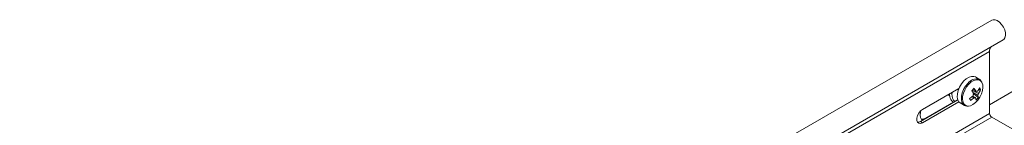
# Model space of a CAD drawing. Header units: millimetres. Extents: x 10 to 1476, y -4445 to -172.
# Tile 24 of 30: x 104 to 497, y -1647 to -1605. Entities that reach past the tile are written whole.
import ezdxf

# ---------------------------------------------------------------- set-up
doc = ezdxf.new("R2010")
doc.units = ezdxf.units.MM

msp = doc.modelspace()

# ---------------------------------------------------------------- linework, layer by layer
at = {"color": 7, "linetype": 'Continuous', "lineweight": 15}
for p, q in [((492.06, -1605.28), (105.27, -1828.57)), ((109.82, -1836.45), (496.61, -1613.16)), ((104.38, -1841.06), (491.17, -1617.77)), ((491.17, -1617.77), (491.17, -1642.55)), ((487.15, -1628.93), (485.51, -1627.98)), ((487.15, -1628.93), (487.06, -1628.88)), ((510.83, -1627.69), (491.17, -1639.04)), ((478.94, -1632.58), (464.48, -1640.93)), ((478.7, -1633.23), (478.78, -1632.68)), ((487.61, -1633.14), (486.76, -1633.09)), ((478.52, -1637.15), (463.63, -1645.75)), ((478.47, -1637.02), (465.61, -1644.44)), ((475.29, -1635.45), (474.63, -1635.07)), ((486.69, -1636.21), (484.82, -1634.63)), ((464.48, -1646.24), (478.94, -1637.89)), ((479.51, -1638.37), (481.15, -1639.32)), ((492.02, -1644.02), (512.95, -1656.1)), ((464.48, -1646.24), (463.63, -1645.75))]:
    msp.add_line(p, q, dxfattribs=at)
at = {"color": 8, "linetype": 'Continuous', "lineweight": 15}
for p, q in [((476.19, -1634.86), (476.23, -1634.15)), ((442.16, -1670.84), (491.17, -1642.55)), ((443.86, -1671.82), (492.02, -1644.02)), ((465.75, -1644.53), (465.61, -1644.44))]:
    msp.add_line(p, q, dxfattribs=at)
at = {"color": 7, "linetype": 'Continuous', "lineweight": 15, "flags": 128}
for points in [[(496.61, -1613.16), (496.89, -1612.96), (497.33, -1612.31), (497.54, -1611.42), (497.49, -1610.36), (497.21, -1609.21), (496.69, -1608.06), (495.99, -1607), (495.17, -1606.11), (494.27, -1605.47), (493.38, -1605.12), (492.57, -1605.1), (492.06, -1605.28)], [(480.89, -1629.58), (479.96, -1630.73), (479.2, -1632.02), (478.64, -1633.39), (478.33, -1634.74), (478.28, -1636), (478.49, -1637.08), (478.96, -1637.91), (479.51, -1638.37)], [(485.51, -1627.98), (484.95, -1627.76), (484.01, -1627.73), (482.98, -1628.04), (481.91, -1628.67), (480.89, -1629.58)], [(482.8, -1639.57), (483.51, -1639.44), (484.52, -1638.98), (485.54, -1638.23), (486.48, -1637.24), (487.3, -1636.06), (487.94, -1634.76), (488.36, -1633.44), (488.54, -1632.18), (488.46, -1631.05), (488.13, -1630.12), (488.07, -1630.02)], [(464.48, -1640.93), (463.69, -1641.55), (463, -1642.41), (462.49, -1643.41), (462.21, -1644.43), (462.21, -1645.35), (462.49, -1646.06), (463, -1646.47), (463.69, -1646.53), (464.48, -1646.24)], [(464.52, -1645.24), (464.02, -1644.91), (463.6, -1644.19), (463.45, -1643.2), (463.6, -1642.04), (463.76, -1641.47)], [(465.61, -1644.44), (464.68, -1644.81), (463.95, -1644.83)], [(463.63, -1645.75), (462.84, -1646.04), (462.48, -1646.06)]]:
    msp.add_lwpolyline(points, dxfattribs=at)
at = {"color": 8, "linetype": 'Continuous', "lineweight": 15, "flags": 128}
for points in [[(488.07, -1630.02), (487.57, -1629.46), (486.81, -1629.1), (485.91, -1629.06), (484.91, -1629.36), (483.89, -1629.97), (482.91, -1630.85)], [(482.53, -1630.53), (481.61, -1631.67), (480.84, -1632.97), (480.29, -1634.34), (479.97, -1635.69), (479.92, -1636.95), (480.14, -1638.03), (480.6, -1638.86), (481.19, -1639.35)], [(482.91, -1630.85), (482.02, -1631.95), (481.28, -1633.19), (480.75, -1634.51), (480.44, -1635.81), (480.39, -1637.02), (480.6, -1638.06), (481.05, -1638.86), (481.71, -1639.38), (482.55, -1639.57), (482.8, -1639.57)]]:
    msp.add_lwpolyline(points, dxfattribs=at)
at = {"color": 7, "linetype": 'Continuous', "lineweight": 15}
for centre, radius, start, end in [((494.04, -1617.64), 2.87, 145.5421, 182.6892), ((469.85, -1619.04), 20.28, 314.6115, 318.4213), ((470.93, -1642.53), 15.98, 29.3864, 34.5222), ((482.45, -1633.05), 1.78, 343.3433, 349.1762), ((471.86, -1641.56), 15.98, 29.3864, 34.5222), ((478.64, -1627.85), 9.67, 323.0383, 332.66), ((479.02, -1628.7), 9.67, 323.0383, 332.66), ((482.68, -1634.85), 5.21, 19.1396, 29.4035), ((476.48, -1625.88), 12.6, 302.1243, 310.1859), ((370.92, -1687.68), 123.36, 24.0549, 24.4882), ((476.86, -1626.73), 12.6, 302.1243, 310.1859), ((486.82, -1635.72), 2.21, 152.4333, 174.4003), ((485.22, -1635.64), 0.752, 252.8068, 298.3587), ((481.72, -1637.59), 4.07, 5.689, 18.4933), ((479.65, -1630.46), 9.09, 312.2615, 320.7713), ((486.14, -1634.38), 0.752, 72.8068, 118.3587), ((484.54, -1634.3), 2.21, 332.4333, 354.4003), ((482.65, -1636.61), 4.07, 5.689, 18.4933), ((493.01, -1642.46), 1.84, 182.6055, 237.3945)]:
    msp.add_arc(centre, radius, start, end, dxfattribs=at)
at = {"color": 8, "linetype": 'Continuous', "lineweight": 15}
for centre, radius, start, end in [((485.97, -1632.92), 4.18, 74.8672, 145.2608), ((479.41, -1635.22), 3.24, 173.6823, 232.2573)]:
    msp.add_arc(centre, radius, start, end, dxfattribs=at)
at = {"color": 7, "linetype": 'Continuous', "lineweight": 15}
for points, knots in [([(487.89, -1629.65), (487.79, -1629.5), (487.57, -1629.16), (487.21, -1628.99), (487.02, -1628.9)], [0, 0, 0, 0, 0.4596393, 1, 1, 1, 1]), ([(484.2, -1633.33), (484.25, -1633.36), (485, -1633.7), (485.85, -1634.1), (486.65, -1634.47), (486.74, -1634.51)], [0, 0, 0, 0, 0.058209, 0.887229, 1, 1, 1, 1]), ([(484.48, -1633.04), (484.83, -1633.22), (485.26, -1633.44), (485.7, -1633.67), (485.78, -1633.72)], [0, 0, 0, 0, 0.800872, 1, 1, 1, 1]), ([(475.22, -1634.63), (475.23, -1634.85), (475.25, -1635.49), (475.47, -1636.45), (475.95, -1637.4), (476.47, -1637.82), (476.72, -1638.03)], [0, 0, 0, 0, 0.151174, 0.438593, 0.724916, 1, 1, 1, 1]), ([(485, -1636.35), (484.91, -1636.3), (484.65, -1636.11), (484.39, -1635.93), (484.21, -1635.8)], [0, 0, 0, 0, 0.314307, 1, 1, 1, 1]), ([(486.5, -1635.32), (486.41, -1635.26), (485.72, -1634.83), (485.03, -1634.4), (484.43, -1634.02)], [0, 0, 0, 0, 0.132785, 1, 1, 1, 1]), ([(484.5, -1635.63), (484.77, -1635.79), (485.13, -1636.02), (485.48, -1636.24), (485.58, -1636.3)], [0, 0, 0, 0, 0.743509, 1, 1, 1, 1]), ([(481.2, -1639.34), (481.21, -1639.35), (481.45, -1639.54), (481.94, -1639.66), (482.43, -1639.62), (482.61, -1639.61)], [0, 0, 0, 0, 0.027217, 0.636318, 1, 1, 1, 1])]:
    msp.add_open_spline(points, degree=3, knots=knots, dxfattribs=at)

doc.saveas('drawing.dxf')
